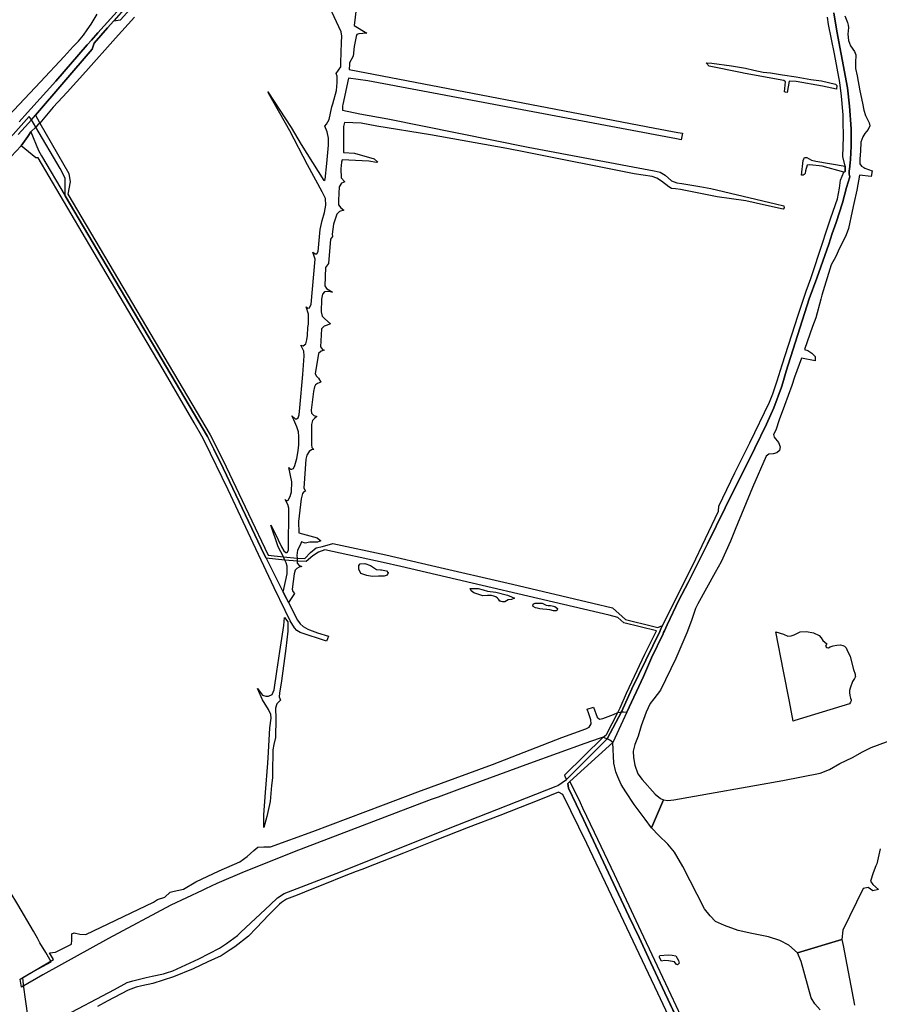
# Model space of a CAD drawing. Header units: metres. Extents: x 89872 to 99175, y 455036 to 468911.
# Tile 6 of 196: x 93513 to 94554, y 456951 to 458143. Entities that reach past the tile are written whole.
import ezdxf

# ---------------------------------------------------------------- set-up
doc = ezdxf.new("R2010")
doc.units = ezdxf.units.M
doc.layers.add('Gemeentegrenzen', color=7, linetype='KG-GEMEENTE')
doc.layers.add('Wegdeel doorgaand', color=1, linetype='Continuous')
doc.layers.add('Waterdeel', color=7, linetype='Continuous', true_color=0x00aaff)
doc.layers.add('Wegdeel', color=7, linetype='Continuous', true_color=0x9a9a9a)
doc.linetypes.add('KG-GEMEENTE', pattern='A,1,-2.25,[5,NLCS.SHX,S=1,R=0,X=0,Y=0],-2.25', length=5.5)

msp = doc.modelspace()

# ---------------------------------------------------------------- linework, layer by layer
at = {"layer": 'Gemeentegrenzen', "flags": 128}
msp.add_lwpolyline([(97736.2, 461461.6), (97722.8, 461451.4), (97643.4, 461391.1), (97637.9, 461386.9), (97635.9, 461384.8), (97632.4, 461381.4), (97629.7, 461379), (97628.5, 461377.9), (97618.3, 461366.6), (97622.9, 461362.1), (97644.5, 461342.1), (97654.1, 461333.2), (97654.8, 461332.5), (97668.2, 461320.1), (97673.5, 461315.2), (97671.2, 461312.8), (97688, 461297), (97704.7, 461281.5), (97703.5, 461280.3), (97703, 461279.7), (97685.6, 461261.7), (97673.9, 461249.2), (97664.5, 461239.7), (97655.5, 461230.1), (97646.9, 461220.5), (97634, 461206.5), (97628.1, 461200.1), (97619.1, 461191.5), (97610.1, 461182.8), (97601.9, 461175), (97593.6, 461164.1), (97583.3, 461150.5), (97575.4, 461140.6), (97556.7, 461120.6), (97540, 461103.1), (97526.5, 461088.5), (97518.1, 461079.9), (97502.9, 461064.2), (97490.7, 461052.3), (97490.4, 461052), (97491, 461052), (97481.8, 461043.2), (97478.3, 461039.5), (97464.3, 461024.7), (97447.3, 461006.8), (97438.9, 460995.2), (97427.6, 460980.2), (97433.1, 460974.8), (97444.1, 460964.3), (97430.9, 460944.4), (97429, 460939), (97426.1, 460933.7), (97423, 460928.7), (97419.9, 460923.5), (97409.7, 460906.4), (97405.5, 460898.7), (97432.6, 460871.3), (97442.4, 460861.8), (97460.7, 460843.5), (97468.7, 460835.3), (97476.3, 460827.4), (97485.3, 460816.7), (97491.4, 460810.6), (97497.6, 460804.9), (97502.7, 460800.2), (97513.2, 460790.8), (97515.3, 460788.8), (97509.7, 460777.8), (97503.7, 460765.9), (97496.9, 460752.8), (97489.1, 460737.3), (97482.3, 460724.1), (97475.1, 460709.2), (97465.6, 460691.7), (97459, 460678), (97448.1, 460655.4), (97436.5, 460632), (97428.8, 460616.3), (97420.1, 460597.6), (97408, 460572.8), (97390.9, 460536.6), (97387.9, 460530.4), (97383.7, 460522.3), (97378.2, 460512.7), (97375.2, 460506.2), (97367.4, 460489.9), (97355.1, 460464.8), (97352.2, 460459.2), (97351.3, 460457.5), (97340.5, 460436.8), (97338.7, 460433.3), (97341, 460432.1), (97335, 460418.3), (97328.7, 460404.9), (97312.8, 460368.3), (97304.7, 460349.9), (97303.9, 460348), (97301.6, 460343.1), (97297.8, 460334.4), (97292, 460321.9), (97282.2, 460299.1), (97272.9, 460277.5), (97267.1, 460263.5), (97255, 460232.1), (97243.6, 460201), (97226.7, 460156.4), (97214.5, 460124.9), (97200.9, 460087), (97190.9, 460060.3), (97183.1, 460039.5), (97179.3, 460029.2), (97162.5, 459986.4), (97148.2, 459959.5), (97139.9, 459942.1), (97125.9, 459913.7), (97111.1, 459883.2), (97096.8, 459853.1), (97077.5, 459811.4), (97074.5, 459796.9), (97072.2, 459787.7), (97064.3, 459757.3), (97058.9, 459736.8), (97049.4, 459699.6), (97043.7, 459677.9), (97023.5, 459598.6), (97052.6, 459591.3), (97102.1, 459579.4), (97133, 459572), (97181.1, 459560.3), (97172.7, 459527.3), (97153.6, 459455.4), (97140.9, 459406.6), (97129.6, 459363.2), (97109.5, 459285.7), (97107.1, 459277.4), (97106.3, 459274.7), (97100.3, 459276.8), (97087.7, 459281.8), (97077.1, 459286.2), (97072.1, 459289.1), (97052.4, 459299.7), (97039.2, 459304.2), (97026, 459309.8), (97018.8, 459312.2), (96990, 459322.5), (96972.7, 459332.8), (96958.3, 459340.9), (96946.9, 459346.7), (96933.1, 459354.3), (96912.5, 459365.2), (96906.5, 459367.2), (96897.4, 459370.3), (96879.4, 459376.3), (96866.6, 459382), (96863, 459383.8), (96845, 459393.8), (96825.2, 459401.3), (96782.3, 459417.1), (96773.9, 459420.3), (96769.3, 459422.9), (96760.3, 459429.3), (96755.9, 459431.4), (96750.3, 459433.4), (96742.3, 459436.2), (96732.3, 459439.4), (96722.9, 459442.9), (96717.3, 459444.9), (96712.4, 459447.3), (96706.4, 459449.9), (96702, 459452.2), (96698.6, 459455), (96692.6, 459459), (96689, 459461.8), (96685, 459465), (96680, 459468.6), (96672.8, 459472.4), (96657.8, 459477.1), (96657.6, 459475.1), (96656.7, 459435.5), (96656, 459412.7), (96657.7, 459376.7), (96658.8, 459351.1), (96659.7, 459331.1), (96659.9, 459326.7), (96656.2, 459313.8), (96656.6, 459313.4), (96657.7, 459312.2), (96658.2, 459311.7), (96659.9, 459310), (96660.3, 459309.6), (96663.5, 459306.8), (96668.2, 459303.6), (96668.1, 459290.3), (96668.3, 459272), (96668.4, 459268.5), (96668.5, 459247.5), (96668.9, 459223.8), (96669.6, 459196), (96670.1, 459166.1), (96670.8, 459139), (96671.1, 459114.6), (96672.2, 459058.4), (96672.7, 459039.5), (96673.3, 459021.3), (96673.6, 459009.3), (96674, 458987), (96674.5, 458960.5), (96675.3, 458925.9), (96675.9, 458887.6), (96676.6, 458851.5), (96677.7, 458818.5), (96678.3, 458798.6), (96679, 458760.9), (96679.5, 458734.2), (96680.3, 458698.8), (96681.1, 458667.3), (96681.5, 458642.2), (96682, 458617.3), (96682.4, 458593.8), (96683, 458559.7), (96683.6, 458531), (96684.4, 458490.9), (96685, 458462.3), (96685.4, 458455.6), (96685.7, 458450.6), (96685.9, 458406.7), (96686.4, 458381.4), (96688, 458326.6), (96689.1, 458297.5), (96689.3, 458290.6), (96690.2, 458266.1), (96690.8, 458245.4), (96691.4, 458221.1), (96691.8, 458203.7), (96692.6, 458178.8), (96692.9, 458163.7), (96693.4, 458144), (96694.1, 458123.3), (96694.8, 458104.6), (96695.5, 458088.9), (96696, 458068.5), (96696.6, 458055.1), (96696.6, 458039.5), (96696.7, 458034.2), (96696.6, 458022), (96696.8, 458011), (96697, 457988.1), (96697.5, 457966.7), (96698.2, 457947.6), (96698.6, 457936.4), (96699.1, 457926), (96700.7, 457864.9), (96702.3, 457822.4), (96703.3, 457771.2), (96703.6, 457760.6), (96704.4, 457757.7), (96704.9, 457756.1), (96706.7, 457751.7), (96706.7, 457748.3), (96706.8, 457733.9), (96706.8, 457732.7), (96707.1, 457718.6), (96708.9, 457669.7), (96710.4, 457613.9), (96711.5, 457560.8), (96713, 457518.3), (96713.4, 457481.3), (96714.5, 457424.2), (96714.5, 457420.8), (96714.4, 457415.6), (96718.4, 457134), (96719.8, 457039.5), (96720.5, 456988.7), (96724.6, 456712.1), (96723.6, 456704), (96722.8, 456698.4), (96721.6, 456694.5), (96720.3, 456690.8), (96718, 456686.5), (96714.5, 456682.2), (96717.7, 456679.6), (96721.2, 456676.9), (96721, 456566.8), (96720.9, 456459.3), (96720.8, 456411.1), (96721.3, 456374.8), (96723, 456237.3), (96724, 456152.7), (96725.3, 456075.1), (96725.8, 456039.5), (96727.9, 455910.5), (96728.7, 455854.7), (96730.3, 455775), (96730.6, 455747.3), (96732.2, 455584.4), (96733.1, 455498.8), (96734.4, 455416.4), (96727.6, 455416.3), (96687.8, 455415.7), (96679.3, 455415.4), (96676.3, 455415.2), (96670.6, 455414.8), (96661.4, 455413.9), (96652.7, 455412.2), (96644.1, 455410.7), (96635.5, 455408.4), (96627.5, 455405.9), (96623.7, 455404.8), (96612.4, 455400.3), (96604.6, 455397), (96597.5, 455393.7), (96590.4, 455390), (96583.6, 455386.1), (96576.7, 455382), (96570.2, 455377.7), (96564.1, 455373.2), (96558.1, 455368.4), (96552, 455363.4), (96546.2, 455357.9), (96540.5, 455352.4), (96533.2, 455344), (96460.4, 455256.8), (96414.5, 455201.8), (96378.3, 455158.5), (96334.2, 455105.7), (96289.7, 455052.5), (96285.3, 455047.2), (96281.4, 455042.5), (96278.9, 455039.5), (96176.6, 455126.5), (96049.6, 455235), (95982, 455291.8), (95946.4, 455321.6), (95918.4, 455344.9), (95871.9, 455383.8), (95754.3, 455482.1), (95730.2, 455501.1), (95705.2, 455523.4), (95702.1, 455525.8), (95695.7, 455530.6), (95695.2, 455531.1), (95682.9, 455531.7), (95670.5, 455540.1), (95646.3, 455556.9), (95636.8, 455565), (95610.3, 455587.3), (95579.4, 455613.1), (95528.1, 455656), (95503.3, 455676.8), (95490.2, 455688.3), (95486.2, 455691.9), (95457.2, 455715.8), (95390.7, 455770.5), (95380, 455779.3), (95351, 455803.3), (95324.7, 455825), (95310.3, 455836.7), (95287, 455855.5), (95284.4, 455857.9), (95282.7, 455858.2), (95280.4, 455857.8), (95279.7, 455857.5), (95277.9, 455856.7), (95276.3, 455855), (95213.1, 455906.1), (95215.7, 455919.9), (95216.6, 455924.6), (95202.2, 455936.6), (95173.2, 455951.4), (95165.6, 455951.5), (95155.2, 455947.1), (95147.6, 455949.7), (95105.4, 455939), (95095.4, 455936.5), (95040.4, 455988.4), (95021.9, 456005.1), (95012.3, 456013.5), (95004, 456021.1), (94988.2, 456035.2), (94983.6, 456039.2), (94983.2, 456039.5), (94977.8, 456044.1), (94965.6, 456054.2), (94944.4, 456071.6), (94891.4, 456115.1), (94831.9, 456169.2), (94814.9, 456183.2), (94792.9, 456201.2), (94785.9, 456207.2), (94779, 456213.2), (94772.9, 456218.2), (94767.5, 456222), (94763, 456225.2), (94758, 456228.5), (94754, 456231.2), (94749, 456234.2), (94744.7, 456237.5), (94741, 456241.2), (94731, 456251.2), (94724, 456260.2), (94721, 456264.2), (94711, 456276.2), (94705, 456284.2), (94701.7, 456287.2), (94698, 456291.2), (94678, 456308.2), (94627.1, 456350.1), (94608.1, 456365.1), (94575.1, 456389.1), (94570.1, 456393.1), (94566.3, 456396), (94563.2, 456399.1), (94560.2, 456402.1), (94555.7, 456406.7), (94553.2, 456410.1), (94550.2, 456414.1), (94547.4, 456417.5), (94545, 456420.8), (94542.2, 456425.1), (94536.7, 456432.7), (94517.6, 456463.6), (94512.2, 456473.2), (94506.8, 456482.7), (94461.4, 456454), (94444.7, 456443.3), (94438.6, 456439.6), (94431.9, 456435.8), (94421.8, 456430.6), (94412, 456426), (94403, 456421.6), (94389.3, 456416), (94367.8, 456405.7), (94356.5, 456399.6), (94346.4, 456393.5), (94335.6, 456386.6), (94326.5, 456380.6), (94314.3, 456372.2), (94298.9, 456362.2), (94290.8, 456357.2), (94285.8, 456354.8), (94279.3, 456352), (94269.1, 456347.5), (94261.1, 456345), (94252.3, 456341.4), (94244.1, 456337.2), (94236.8, 456333.2), (94228.5, 456327.6), (94216.5, 456319.2), (94204, 456310.3), (94201.6, 456308.6), (94199.5, 456306.9), (94197.4, 456304.6), (94194.8, 456300.9), (94190.1, 456290.1), (94185.9, 456275), (94181.5, 456256.1), (94180, 456249.1), (94178, 456241.3), (94175.9, 456235.7), (94173.7, 456231.4), (94171.3, 456226.5), (94165.4, 456217.4), (94156, 456203.2), (94153.6, 456199.3), (94151.7, 456195.1), (94149.4, 456189.6), (94143.9, 456175.1), (94139.9, 456163.5), (94138.2, 456157.5), (94136.5, 456149.9), (94134.7, 456138.3), (94133.8, 456132.1), (94133.7, 456126), (94133.9, 456117.1), (94134.1, 456110.1), (94133.7, 456103.5), (94132.9, 456096.9), (94131.4, 456090.3), (94127.7, 456077.6), (94123.9, 456065.7), (94122.2, 456060.3), (94121.8, 456057.7), (94121.9, 456055.1), (94124.8, 456047), (94127.3, 456041.1), (94128.1, 456039.5), (94137, 456023.2), (94143.3, 456010.8), (94149.6, 455998), (94155.3, 455986.1), (94156.4, 455983.3), (94157.5, 455979.7), (94158.1, 455975.3), (94157.5, 455971.3), (94156.5, 455966), (94152, 455949.6), (94150.4, 455945.4), (94148.2, 455941.6), (94145.3, 455938.1), (94142.3, 455935.2), (94138.9, 455932.8), (94133.3, 455929.7), (94102.1, 455912.8), (94047.9, 455883.7), (94044.1, 455881.7), (94026.3, 455893.8), (93878.4, 455994.9), (93878.4, 455994.9), (93871.9, 455999.6), (93871.3, 456000.1), (93866, 456003.7), (93856.5, 456009.9), (93813.3, 456039.5), (93783.4, 456060.1), (93708.8, 456110.4), (93700.3, 456116.6), (93692.1, 456121.4), (93685.6, 456125), (93681.3, 456126.7), (93674.4, 456128.2), (93664.1, 456128), (93646.1, 456129), (93636.4, 456130.8), (93635.4, 456138.3), (93635.2, 456139.6), (93630.5, 456173.2), (93630.3, 456174.9), (93630.2, 456175.1), (93629.1, 456183.4), (93626.3, 456203), (93625.8, 456207), (93607.6, 456336.4), (93589.6, 456464.4), (93589.5, 456465.3), (93577.1, 456553.2), (93576.2, 456559.7), (93571.8, 456591.1), (93553.8, 456719.4), (93553.7, 456719.5), (93535.8, 456847.6), (93535.4, 456849.8), (93527.8, 456904.4), (93526.4, 456914), (93517.9, 456974.9), (93517.8, 456975.2), (93516.8, 456983.7), (93521.7, 456986.4), (93525.7, 456988.7), (93551.2, 457002.7), (93544.8, 457013.7), (93537.7, 457025.7), (93534.7, 457031.1), (93529.7, 457039.5), (93510.9, 457071.8), (93492.3, 457102.8), (93472.2, 457137.5), (93459.8, 457158.5), (93440.5, 457190.7), (93424.8, 457217.1), (93414.1, 457235.4), (93411, 457240.9), (93402.2, 457256), (93392.2, 457272.6), (93383.4, 457288), (93376.7, 457299.7), (93373.6, 457307.4), (93369.7, 457313.5), (93368.5, 457315.1), (93365.1, 457319.6), (93363.9, 457321.5), (93361.5, 457326.1), (93358, 457331.6), (93344.6, 457354.4), (93326.7, 457384.9), (93312.7, 457408.5), (93302.4, 457426.1), (93295.9, 457437), (93277.6, 457469.2), (93257.9, 457503.5), (93244.6, 457526.3), (93224.7, 457560.7), (93218.3, 457572), (93215.7, 457576.5), (93204.1, 457596.7), (93187.5, 457625.1), (93187.4, 457625.2), (93173.6, 457645.9), (93171.2, 457643.1), (93167.4, 457639.1), (93161.6, 457649.4), (93143.5, 457680.6), (93125.4, 457712.4), (93106.1, 457744.9), (93081.5, 457787.1), (93058.4, 457826.8), (93051.7, 457838.3), (93044.3, 457851.1), (93021.1, 457890.5), (93007.4, 457914.1), (92991, 457942), (92964.9, 457986.7), (92948.2, 458015), (92934.4, 458039.5), (92924.5, 458057.2), (92911.6, 458079.7), (92891.1, 458113.6), (92867.7, 458152.9), (92839.4, 458200.4), (92814.3, 458242.6), (92801.7, 458263.1), (92781.7, 458295.8), (92771.1, 458313), (92751.6, 458344.9), (92729, 458381.7), (92725.9, 458386.8), (92723.7, 458390.8), (92719.9, 458397.8), (92706.3, 458422.6), (92701.1, 458431.9), (92680.1, 458469.6), (92662.1, 458501.9), (92632.6, 458554.7), (92629.8, 458559.7), (92598, 458615.3), (92579.2, 458647.9), (92567, 458669.4), (92553.5, 458692.5), (92546.1, 458705.2), (92479, 458817.9), (92472.4, 458829), (92441.2, 458881.5), (92405, 458942.7), (92402.8, 458946.3), (92347.6, 459039.5), (92336.9, 459057.5), (92287.2, 459142.8), (92243.1, 459217.5), (92237, 459227.8), (92385.3, 459363.7), (92385.9, 459364.3)], dxfattribs=at)
at = {"layer": 'Waterdeel', "lineweight": -3}
for p, q in [((93696.5, 458225.6), (93607.8, 458127.2)), ((93902.4, 458128.5), (93880.1, 458176.2)), ((93921.5, 458163.1), (93918.3, 458136.2)), ((93599.8, 458137.8), (93607.1, 458149.7)), ((93590.3, 458124.5), (93595, 458130.7)), ((93595, 458130.7), (93599.8, 458137.8)), ((93918.3, 458136.2), (93933.6, 458126.6)), ((93584.4, 458117.1), (93590.3, 458124.5)), ((93600, 458118.3), (93594.9, 458112.5)), ((93607.8, 458127.2), (93600, 458118.3)), ((93903.2, 458123.1), (93902.4, 458128.5)), ((93902.8, 458115.4), (93903.2, 458123.1)), ((93920.5, 458122.7), (93918.3, 458110.6)), ((93921.5, 458125), (93920.5, 458122.7)), ((93924, 458125.9), (93921.5, 458125)), ((93933.6, 458126.6), (93924, 458125.9)), ((93594.9, 458112.5), (93556.7, 458068.8)), ((93566.9, 458098.4), (93578, 458110.6)), ((93578, 458110.6), (93584.4, 458117.1)), ((93902.1, 458091.2), (93902.8, 458115.4)), ((93918.3, 458110.6), (93917, 458099.1)), ((93538.2, 458067.7), (93566.9, 458098.4)), ((93917, 458099.1), (93912.6, 458090.8)), ((93896.4, 458077.9), (93901.9, 458086.1)), ((93901.9, 458086.9), (93902.1, 458091.2)), ((93901.9, 458086.1), (93901.9, 458086.9)), ((93912.5, 458088.2), (93912.2, 458084)), ((93912.2, 458084), (93912.2, 458082.8)), ((93912.2, 458082.8), (94282.2, 458011.9)), ((93912.6, 458090.8), (93912.5, 458088.2)), ((94348.1, 458087), (94344.5, 458090.8)), ((94344.5, 458090.8), (94351.2, 458090.5)), ((94386.1, 458079.1), (94348.1, 458087)), ((94351.2, 458090.5), (94375.4, 458087.3)), ((94375.4, 458087.3), (94387.2, 458085.3)), ((94387.2, 458085.3), (94392.1, 458084.4)), ((94392.1, 458084.4), (94402.3, 458081.9)), ((93897.5, 458074.9), (93896.4, 458077.9)), ((93897.8, 458066.9), (93897.5, 458074.9)), ((93911.2, 458072.3), (93904.4, 458040.5)), ((93934.9, 458068.9), (93911.2, 458072.3)), ((94391.6, 458078), (94386.1, 458079.1)), ((94438.5, 458069.4), (94391.6, 458078)), ((94402.3, 458081.9), (94413.6, 458079.7)), ((94413.6, 458079.7), (94422.4, 458078.6)), ((94422.4, 458078.6), (94437.1, 458076.2)), ((94437.1, 458076.2), (94453.7, 458074.1)), ((94453.7, 458074.1), (94471.3, 458070.9)), ((94471.3, 458070.9), (94484.4, 458069)), ((93499.6, 458026.7), (93538.2, 458067.7)), ((93556.7, 458068.8), (93526.5, 458035.1)), ((93896.9, 458057.5), (93897.8, 458066.9)), ((94308.7, 457998.8), (93934.9, 458068.9)), ((94440.4, 458068), (94438.5, 458069.4)), ((94439.4, 458055.9), (94440.4, 458068)), ((94445.1, 458068.6), (94442.5, 458055.1)), ((94453.7, 458068.4), (94445.1, 458068.6)), ((94485.5, 458062.5), (94453.7, 458068.4)), ((94484.4, 458069), (94501.2, 458064.9)), ((94502.3, 458059.2), (94485.5, 458062.5)), ((94501.2, 458064.9), (94502.7, 458063.5)), ((94502.7, 458063.5), (94502.3, 458059.2)), ((93814.4, 458054.1), (93813.8, 458055.7)), ((93813.8, 458055.7), (93841.8, 458012.5)), ((93840.1, 458008.5), (93814.4, 458054.1)), ((93892.2, 458041.2), (93896.9, 458057.5)), ((94440.8, 458055.3), (94439.4, 458055.9)), ((94442.5, 458055.1), (94440.8, 458055.3)), ((93526.5, 458035.1), (93522.5, 458030.6)), ((93887.8, 458022.3), (93891.2, 458037.5)), ((93891.2, 458037.5), (93892.2, 458041.2)), ((93904.2, 458038.8), (93903.9, 458035)), ((93903.9, 458035), (93904.1, 458033.5)), ((93904.4, 458040.5), (93904.2, 458038.8)), ((93522.5, 458030.6), (93512.4, 458019.3)), ((93904.1, 458033.5), (93925.2, 458029.3)), ((93925.2, 458029.3), (93959.1, 458022.9)), ((93959.1, 458022.9), (94128.8, 457988.7)), ((93841.8, 458012.5), (93854.1, 457992.2)), ((93882.7, 458014.4), (93884.9, 458016.8)), ((93885.6, 458007.2), (93882.7, 458014.4)), ((93884.9, 458016.8), (93887.8, 458022.3)), ((93906.4, 458018.7), (93905.2, 458013.9)), ((93905.2, 458013.9), (93905.4, 457982.3)), ((93926.6, 458017.8), (93906.4, 458018.7)), ((93945.5, 458014.3), (93926.6, 458017.8)), ((94010.6, 458003.7), (93945.5, 458014.3)), ((94282.2, 458011.9), (94310.4, 458006.7)), ((93861.7, 457967.4), (93840.1, 458008.5)), ((93887, 457999.7), (93885.6, 458007.2)), ((93887.3, 457991.1), (93887, 457999.7)), ((94103, 457987.1), (94010.6, 458003.7)), ((94310.4, 458006.7), (94316, 458005.7)), ((94316, 458005.7), (94314.2, 457997.8)), ((93854.1, 457992.2), (93881.4, 457948.5)), ((93885.1, 457969), (93887.3, 457991.1)), ((94125.9, 457982.7), (94103, 457987.1)), ((94128.8, 457988.7), (94281.7, 457960.2)), ((94314.2, 457997.8), (94308.7, 457998.8)), ((93905.4, 457982.3), (93918.5, 457981.4)), ((93918.5, 457981.4), (93942.4, 457974.8)), ((94257.3, 457956.7), (94125.9, 457982.7)), ((94462.9, 457974.8), (94463.5, 457976.2)), ((94463.5, 457976.2), (94466.4, 457976.4)), ((94466.4, 457976.4), (94472.2, 457973)), ((93879.4, 457934.9), (93861.7, 457967.4)), ((93882.9, 457949.8), (93885.1, 457969)), ((93902.9, 457970.7), (93902, 457962.7)), ((93903.5, 457973.6), (93902.9, 457970.7)), ((93935.8, 457971.7), (93903.5, 457973.6)), ((93945.2, 457970.3), (93935.8, 457971.7)), ((93942.4, 457974.8), (93946.9, 457970.6)), ((93946.9, 457970.6), (93945.2, 457970.3)), ((94460, 457954.9), (94462, 457972.6)), ((94462, 457972.6), (94462.9, 457974.8)), ((94466.8, 457967), (94464.8, 457960)), ((94469.9, 457967.5), (94466.8, 457967)), ((94485.2, 457965.6), (94469.9, 457967.5)), ((94472.2, 457973), (94477.5, 457971.8)), ((94477.5, 457971.8), (94512.8, 457965.7)), ((94511.3, 457958.7), (94485.2, 457965.6)), ((94512.8, 457965.7), (94513, 457962.7)), ((93902, 457962.7), (93902.3, 457951.5)), ((93902.3, 457951.5), (93906.8, 457946.7)), ((94279, 457953.1), (94257.3, 457956.7)), ((94284.8, 457951.2), (94279, 457953.1)), ((94281.7, 457960.2), (94288.8, 457958.6)), ((94288.8, 457958.6), (94294.8, 457954.7)), ((94294.8, 457954.7), (94302.5, 457948)), ((94461.9, 457954.8), (94460, 457954.9)), ((94463.1, 457955.6), (94461.9, 457954.8)), ((94464.3, 457956.9), (94463.1, 457955.6)), ((94464.8, 457960), (94464.3, 457956.9)), ((94512.9, 457959.4), (94511.3, 457958.7)), ((94513, 457962.7), (94512.9, 457959.4)), ((93881.4, 457948.5), (93882.9, 457949.8)), ((93900.1, 457940.7), (93899.4, 457924.7)), ((93902.9, 457945.1), (93900.1, 457940.7)), ((93906.8, 457946.7), (93902.9, 457945.1)), ((94290.5, 457947.7), (94284.8, 457951.2)), ((94299.5, 457940.7), (94290.5, 457947.7)), ((94302.7, 457938.7), (94299.5, 457940.7)), ((94302.5, 457948), (94308.9, 457945.7)), ((94308.9, 457945.7), (94314.9, 457944.8)), ((94314.9, 457944.8), (94336.7, 457941.2)), ((94336.7, 457941.2), (94350.2, 457938.7)), ((93883.6, 457926.7), (93879.4, 457934.9)), ((94307.5, 457938.2), (94302.7, 457938.7)), ((94313.5, 457937.5), (94307.5, 457938.2)), ((94358, 457928.5), (94313.5, 457937.5)), ((94350.2, 457938.7), (94428.4, 457920.2)), ((94392.6, 457923.7), (94358, 457928.5)), ((93882.2, 457909.8), (93883.7, 457918.6)), ((93883.7, 457918.6), (93883.6, 457926.7)), ((93899.4, 457924.7), (93899.4, 457918.9)), ((93899.4, 457918.9), (93902, 457915.4)), ((94417.7, 457918.2), (94392.6, 457923.7)), ((94437.6, 457913.8), (94417.7, 457918.2)), ((94428.4, 457920.2), (94438.7, 457917.8)), ((94438.7, 457917.8), (94438.9, 457915.4)), ((93879.3, 457900), (93882.2, 457909.8)), ((93897.3, 457907.7), (93893.2, 457895.5)), ((93900.4, 457910.9), (93897.3, 457907.7)), ((93905.8, 457912.5), (93900.4, 457910.9)), ((93902, 457915.4), (93905.8, 457912.5)), ((94438.9, 457915.4), (94437.6, 457913.8)), ((93877.1, 457889.3), (93879.3, 457900)), ((93893.2, 457895.5), (93891.6, 457883.4)), ((93874.5, 457862.4), (93877.1, 457889.3)), ((93891.9, 457880.8), (93889.7, 457877.6)), ((93891.6, 457883.4), (93891.9, 457880.8)), ((93889.7, 457877.6), (93887.1, 457847.9)), ((93871.1, 457853.3), (93868.2, 457861.5)), ((93868.2, 457861.5), (93871.1, 457859.7)), ((93871.1, 457859.7), (93873, 457859.7)), ((93873, 457859.7), (93874.5, 457862.4)), ((93866.2, 457798.6), (93871.1, 457853.3)), ((93887.1, 457847.9), (93883.6, 457843.1)), ((93883.6, 457843.1), (93882.6, 457821)), ((93882.6, 457821), (93884.9, 457817.5)), ((93879.7, 457811), (93878.5, 457804.6)), ((93882.3, 457813.6), (93879.7, 457811)), ((93885.8, 457813.9), (93882.3, 457813.6)), ((93884.9, 457817.5), (93891.9, 457813.3)), ((93891.9, 457813.3), (93885.8, 457813.9)), ((93864.3, 457794.3), (93866.2, 457798.6)), ((93878.5, 457804.6), (93878.2, 457789.6)), ((93862.9, 457786.7), (93859.9, 457795.5)), ((93859.9, 457795.5), (93862.2, 457793.9)), ((93862.2, 457793.9), (93864.3, 457794.3)), ((93862.9, 457774.7), (93862.9, 457786.7)), ((93878.2, 457789.6), (93879.4, 457784.2)), ((93861.9, 457770.3), (93862.9, 457774.7)), ((93879.4, 457784.2), (93882.8, 457780.9)), ((93884.2, 457772.7), (93881.9, 457771.9)), ((93882.8, 457780.9), (93889.6, 457775.1)), ((93889.6, 457775.1), (93884.2, 457772.7)), ((93861, 457755.5), (93861.7, 457760.8)), ((93861.7, 457760.8), (93861.9, 457770.3)), ((93878.5, 457769), (93877.4, 457747)), ((93881.9, 457771.9), (93878.5, 457769)), ((93857.4, 457741.9), (93853.8, 457748.9)), ((93853.8, 457748.9), (93856.4, 457748.2)), ((93856.4, 457748.2), (93859.6, 457750.6)), ((93859.6, 457750.6), (93861, 457755.5)), ((93857.8, 457736.3), (93857.4, 457741.9)), ((93875, 457739), (93871.1, 457714.2)), ((93878.1, 457741.8), (93875, 457739)), ((93877.4, 457747), (93879.7, 457744)), ((93881.7, 457742.9), (93878.1, 457741.8)), ((93879.7, 457744), (93881.7, 457742.9)), ((93856.1, 457713.4), (93857.8, 457736.3)), ((93852.5, 457673.3), (93856.1, 457713.4)), ((93871.1, 457714.2), (93872.4, 457711.4)), ((93871.5, 457701.1), (93870, 457698.5)), ((93873.8, 457702.5), (93871.5, 457701.1)), ((93872.4, 457711.4), (93874.9, 457709.1)), ((93877.7, 457704.2), (93873.8, 457702.5)), ((93874.9, 457709.1), (93877.7, 457704.2)), ((93868.9, 457692.9), (93866.1, 457670.4)), ((93870, 457698.5), (93868.9, 457692.9)), ((93851.6, 457664.8), (93852.5, 457673.3)), ((93866.1, 457670.4), (93866.7, 457666.6)), ((93866.7, 457666.6), (93869.4, 457664)), ((93845.3, 457658.6), (93842.8, 457663.7)), ((93842.8, 457663.7), (93846.9, 457659.8)), ((93848.9, 457650.4), (93845.3, 457658.6)), ((93846.9, 457659.8), (93848.5, 457659.8)), ((93848.5, 457659.8), (93850.3, 457661.1)), ((93850.3, 457661.1), (93851.6, 457664.8)), ((93867.8, 457657.8), (93866.7, 457653.1)), ((93870.2, 457660.5), (93867.8, 457657.8)), ((93869.4, 457664), (93872.8, 457662.7)), ((93872.8, 457662.7), (93870.2, 457660.5)), ((93850.8, 457644), (93848.9, 457650.4)), ((93851.4, 457638.6), (93850.8, 457644)), ((93866.7, 457653.1), (93866.5, 457628.3)), ((93851.3, 457628.5), (93851.4, 457638.6)), ((93848.8, 457611.7), (93850.4, 457621)), ((93850.4, 457621), (93851.3, 457628.5)), ((93863.7, 457620.5), (93860.7, 457615.8)), ((93866.5, 457622.2), (93863.7, 457620.5)), ((93866.5, 457628.3), (93867.1, 457625.4)), ((93869.5, 457622.6), (93866.5, 457622.2)), ((93867.1, 457625.4), (93869.5, 457622.6)), ((93846.5, 457603.5), (93848.8, 457611.7)), ((93859.7, 457611), (93857.4, 457575.8)), ((93860.7, 457615.8), (93859.7, 457611)), ((93842.7, 457583.5), (93839, 457600.8)), ((93839, 457600.8), (93841.1, 457598.9)), ((93841.1, 457598.9), (93842.7, 457598.9)), ((93842.7, 457598.9), (93844.9, 457599.7)), ((93844.9, 457599.7), (93846.5, 457603.5)), ((93842.5, 457571.4), (93842.7, 457583.5)), ((93840.7, 457565.8), (93842.5, 457571.4)), ((93857.3, 457571.7), (93855.7, 457569.4)), ((93859.2, 457572.5), (93857.3, 457571.7)), ((93857.4, 457575.8), (93859.2, 457572.5)), ((93838, 457556.2), (93834.6, 457562.1)), ((93834.6, 457562.1), (93836.7, 457560.8)), ((93836.7, 457560.8), (93838.1, 457561.6)), ((93838.1, 457561.6), (93840.7, 457565.8)), ((93854.1, 457563), (93850.7, 457535.5)), ((93855.7, 457569.4), (93854.1, 457563)), ((93838.9, 457551.7), (93838, 457556.2)), ((93838.6, 457501.1), (93838.9, 457551.7)), ((93850.7, 457535.5), (93851.4, 457522.1)), ((93826.2, 457504.8), (93817.2, 457531.2)), ((93817.2, 457531.2), (93822, 457522.1)), ((93822, 457522.1), (93830.1, 457504.8)), ((93851.4, 457522.1), (93873.4, 457515.8)), ((93854.6, 457511), (93852.9, 457507.1)), ((93858.8, 457509.2), (93854.6, 457511)), ((93864.7, 457510.5), (93858.8, 457509.2)), ((93873.8, 457510.8), (93864.7, 457510.5)), ((93873.4, 457515.8), (93877.7, 457512.1)), ((93877.7, 457512.1), (93873.8, 457510.8)), ((93832.5, 457492.9), (93826.2, 457504.8)), ((93830.1, 457504.8), (93833, 457500)), ((93833, 457500), (93835.3, 457498.1)), ((93837.2, 457498.1), (93838.6, 457501.1)), ((93849.7, 457500.9), (93848.9, 457494.6)), ((93852.9, 457507.1), (93849.7, 457500.9)), ((93833, 457491.7), (93832.5, 457492.9)), ((93834.3, 457488.7), (93833, 457491.7)), ((93835.7, 457485.6), (93834.3, 457488.7)), ((93835.3, 457498.1), (93837.2, 457498.1)), ((93848.9, 457494.6), (93849.2, 457491.4)), ((93849.2, 457491.4), (93849.1, 457490.2)), ((93849.1, 457490.2), (93849.1, 457487.7)), ((93849.1, 457487.7), (93849.3, 457485.1)), ((93836.9, 457481.4), (93835.7, 457485.6)), ((93836.9, 457472.3), (93836.9, 457481.4)), ((93846.9, 457476.8), (93845.4, 457472.2)), ((93848.9, 457478.6), (93846.9, 457476.8)), ((93851.7, 457480.5), (93848.9, 457478.6)), ((93849.3, 457485.1), (93851.7, 457482.4)), ((93851.7, 457482.4), (93854.9, 457481)), ((93854.9, 457481), (93851.7, 457480.5)), ((93924, 457482.2), (93925.4, 457484.3)), ((93924, 457477.9), (93924, 457482.2)), ((93926.4, 457472.6), (93924, 457477.9)), ((93925.4, 457484.3), (93931, 457484.6)), ((93931, 457484.6), (93937.8, 457482.2)), ((93937.8, 457482.2), (93945.2, 457477.6)), ((93945.2, 457477.6), (93950.1, 457477.3)), ((93950.1, 457477.3), (93951.5, 457477.2)), ((93951.5, 457477.2), (93957.5, 457475.8)), ((93957.5, 457475.8), (93959.3, 457473.3)), ((93832.2, 457450.2), (93836.9, 457472.3)), ((93845.4, 457472.2), (93843.2, 457453.9)), ((93933.5, 457470.1), (93926.4, 457472.6)), ((93939.9, 457469.1), (93933.5, 457470.1)), ((93947.6, 457469.4), (93939.9, 457469.1)), ((93954.4, 457469.4), (93947.6, 457469.4)), ((93958.3, 457470.5), (93954.4, 457469.4)), ((93959.3, 457473.3), (93958.3, 457470.5)), ((93843.2, 457453.9), (93844.1, 457451)), ((93844.1, 457451), (93846.1, 457448.6)), ((94059.8, 457451.6), (94058.5, 457454.5)), ((94058.5, 457454.5), (94068.3, 457454.5)), ((94063, 457449.4), (94059.8, 457451.6)), ((94068.3, 457454.5), (94074.5, 457452.9)), ((94074.5, 457452.9), (94079.8, 457451.3)), ((94079.8, 457451.3), (94089.7, 457450.2)), ((93836.3, 457442.4), (93832.2, 457450.2)), ((93838.8, 457437.7), (93836.3, 457442.4)), ((93846.1, 457448.6), (93838.8, 457437.7)), ((94074.2, 457445.7), (94063, 457449.4)), ((94079.5, 457446.2), (94074.2, 457445.7)), ((94081.4, 457446.2), (94079.5, 457446.2)), ((94084.6, 457446), (94081.4, 457446.2)), ((94087.3, 457445.4), (94084.6, 457446)), ((94089.7, 457444.4), (94087.3, 457445.4)), ((94089.7, 457450.2), (94103.8, 457446.5)), ((94091.8, 457443), (94089.7, 457444.4)), ((94093.1, 457441.7), (94091.8, 457443)), ((94094.7, 457439.3), (94093.1, 457441.7)), ((94095.4, 457439), (94094.7, 457439.3)), ((94096.1, 457438.8), (94095.4, 457439)), ((94097.9, 457438.5), (94096.1, 457438.8)), ((94104.6, 457440.9), (94100.6, 457438.5)), ((94103.8, 457446.5), (94108.8, 457444.6)), ((94108.6, 457441.4), (94104.6, 457440.9)), ((94112.3, 457443), (94108.6, 457441.4)), ((94108.8, 457444.6), (94112.3, 457443)), ((94100.6, 457438.5), (94097.9, 457438.5)), ((94134.5, 457434.2), (94135.7, 457436)), ((94135, 457432.6), (94134.5, 457434.2)), ((94137.7, 457431.2), (94135, 457432.6)), ((94135.7, 457436), (94137.3, 457436.9)), ((94137.3, 457436.9), (94146.1, 457436.6)), ((94140, 457430.7), (94137.7, 457431.2)), ((94143, 457430.1), (94140, 457430.7)), ((94146.8, 457429.5), (94143, 457430.1)), ((94146.1, 457436.6), (94150.6, 457434.2)), ((94151.6, 457429.1), (94146.8, 457429.5)), ((94150.6, 457434.2), (94153.3, 457434)), ((94155.3, 457428.5), (94151.6, 457429.1)), ((94153.3, 457434), (94155.9, 457433.8)), ((94159.7, 457427.6), (94155.3, 457428.5)), ((94155.9, 457433.8), (94158, 457433.5)), ((94158, 457433.5), (94161.3, 457432.6)), ((94162.8, 457427.4), (94159.7, 457427.6)), ((94161.3, 457432.6), (94164.6, 457430.3)), ((94164.1, 457428.2), (94162.8, 457427.4)), ((94164.6, 457430.3), (94164.1, 457428.2)), ((93833, 457409.9), (93833.8, 457419.4)), ((93833.8, 457419.4), (93837.9, 457414.3)), ((93828, 457378.4), (93833, 457409.9)), ((93837.9, 457414.3), (93837.9, 457402.8)), ((93837.9, 457402.8), (93835.5, 457381.8)), ((94438.1, 457354.6), (94428.9, 457402)), ((94428.9, 457402), (94438, 457399.1)), ((94438, 457399.1), (94443.4, 457397)), ((94443.4, 457397), (94447.5, 457397.1)), ((94447.5, 457397.1), (94451, 457398.6)), ((94451, 457398.6), (94458.2, 457402.1)), ((94458.2, 457402.1), (94466, 457402.4)), ((94466, 457402.4), (94474.7, 457400.7)), ((94474.7, 457400.7), (94481.5, 457397.5)), ((94481.5, 457397.5), (94483.6, 457394.8)), ((94483.6, 457394.8), (94485.9, 457391.7)), ((94485.9, 457391.7), (94490.5, 457387.4)), ((93835.5, 457381.8), (93830.4, 457342.8)), ((94490.5, 457387.4), (94489.1, 457384.8)), ((94489.1, 457384.8), (94490.4, 457383.1)), ((94490.4, 457383.1), (94492.5, 457382.5)), ((94492.5, 457382.5), (94494.7, 457383.9)), ((94494.7, 457383.9), (94498.4, 457385.3)), ((94498.4, 457385.3), (94502.9, 457386)), ((94502.9, 457386), (94507.3, 457386.5)), ((94507.3, 457386.5), (94510.2, 457385.6)), ((94510.2, 457385.6), (94512.2, 457384.8)), ((94512.2, 457384.8), (94514.1, 457382.6)), ((94514.1, 457382.6), (94514.7, 457380.5)), ((94514.7, 457380.5), (94518.9, 457372.3)), ((93824.4, 457354), (93828, 457378.4)), ((94518.9, 457372.3), (94523.1, 457356.6)), ((94523.1, 457356.6), (94524.8, 457351)), ((93821.2, 457331.8), (93824.4, 457354)), ((94445.3, 457317.8), (94438.1, 457354.6)), ((94524.3, 457345.5), (94521.9, 457341.8)), ((94525.2, 457347.8), (94524.3, 457345.5)), ((94524.8, 457351), (94525.1, 457349.1)), ((94525.1, 457349.1), (94525.2, 457347.8)), ((93807.3, 457319.6), (93801, 457333.5)), ((93801, 457333.5), (93807.3, 457325.3)), ((93818.8, 457326.2), (93821.2, 457331.8)), ((93830.4, 457342.8), (93827.9, 457327.7)), ((94519.1, 457333.8), (94518.1, 457331.1)), ((94521.9, 457341.8), (94519.1, 457333.8)), ((93807.3, 457325.3), (93811.2, 457324)), ((93814.4, 457307.9), (93807.3, 457319.6)), ((93811.2, 457324), (93814.6, 457324.3)), ((93814.6, 457324.3), (93818.8, 457326.2)), ((93827.9, 457327.7), (93827.4, 457323.5)), ((93827.4, 457323.5), (93828.9, 457319.2)), ((94518.1, 457331.1), (94518.2, 457328.6)), ((94518.2, 457328.6), (94518.4, 457325.1)), ((94518.4, 457325.1), (94519.5, 457321.6)), ((94519.5, 457321.6), (94520.2, 457319.8)), ((94520.2, 457319.8), (94520, 457318.5)), ((93817.1, 457302.1), (93814.4, 457307.9)), ((93824.5, 457314.8), (93823.1, 457309.6)), ((93823.1, 457309.6), (93823.5, 457297)), ((93828.9, 457319.2), (93824.5, 457314.8)), ((94449.9, 457294.1), (94445.3, 457317.8)), ((94518.3, 457314.8), (94452.1, 457294.8)), ((94519.2, 457316.8), (94518.3, 457314.8)), ((94520, 457318.5), (94519.2, 457316.8)), ((93816.2, 457285.7), (93817.7, 457297.5)), ((93817.7, 457297.5), (93817.1, 457302.1)), ((93823.5, 457297), (93822.9, 457274)), ((93814.3, 457256.3), (93816.2, 457285.7)), ((94452.1, 457294.8), (94449.9, 457294.1)), ((93822.9, 457274), (93821, 457265.5)), ((94544.4, 457262.1), (94594.4, 457280.7)), ((93821, 457265.5), (93819.8, 457259.2)), ((94534, 457256.7), (94544.4, 457262.1)), ((93813.5, 457243.1), (93814.3, 457256.3)), ((93819.8, 457259.2), (93819.3, 457230.9)), ((94506.6, 457242.6), (94521.7, 457249.9)), ((94521.7, 457249.9), (94534, 457256.7)), ((93811, 457207.5), (93813.5, 457243.1)), ((94494, 457235.5), (94506.6, 457242.6)), ((93819.3, 457225.5), (93818.1, 457216.2)), ((93819.3, 457230.9), (93819.3, 457225.5)), ((94437.2, 457222.1), (94482.7, 457230.8)), ((94482.7, 457230.8), (94494, 457235.5)), ((93818.1, 457216.2), (93816.5, 457196.5)), ((94305.5, 457198.6), (94437.2, 457222.1)), ((93808.9, 457180.4), (93811, 457207.5)), ((93816.5, 457196.5), (93812.3, 457178.7)), ((94278.3, 457164.6), (94292.9, 457198.8)), ((94292.9, 457198.8), (94297.9, 457198)), ((94297.9, 457198), (94305.5, 457198.6)), ((93808.9, 457165), (93808.9, 457180.4)), ((93812.3, 457178.7), (93808.9, 457165)), ((94287, 457155.5), (94278.3, 457164.6)), ((94298.2, 457145), (94287, 457155.5)), ((94306.1, 457135.3), (94298.2, 457145)), ((94316.3, 457118), (94306.1, 457135.3)), ((94555.4, 457139.2), (94551.1, 457121)), ((94342.6, 457066.8), (94316.3, 457118)), ((94550.2, 457118.9), (94546.6, 457110.3)), ((94551.1, 457121), (94550.2, 457118.9)), ((94546.6, 457110.3), (94543.7, 457100.4)), ((94543.7, 457100.4), (94546.4, 457096.2)), ((94546.4, 457096.2), (94553.1, 457090.2)), ((94534.8, 457091.5), (94510.2, 457040.9)), ((94540.6, 457092.7), (94534.8, 457091.5)), ((94546.5, 457088.4), (94540.6, 457092.7)), ((94553.1, 457090.2), (94546.5, 457088.4)), ((94349.4, 457058.2), (94342.6, 457066.8)), ((94356, 457051.4), (94349.4, 457058.2)), ((94366.7, 457046.4), (94356, 457051.4)), ((94383.2, 457040.4), (94366.7, 457046.4)), ((94399.7, 457036.7), (94383.2, 457040.4)), ((94420.1, 457032.8), (94399.7, 457036.7)), ((94510.2, 457040.9), (94508.8, 457029.8)), ((94433.6, 457028.4), (94420.1, 457032.8)), ((94444.6, 457022.9), (94433.6, 457028.4)), ((94455.3, 457013.3), (94444.6, 457022.9)), ((94508.8, 457029.8), (94455.3, 457013.3)), ((94288.2, 457009.3), (94288.3, 457010.3)), ((94288.3, 457010.3), (94298.5, 457011)), ((94298.5, 457011), (94303.4, 457010.6)), ((94303.4, 457010.6), (94307.7, 457009.7)), ((94307.7, 457009.7), (94310.9, 457004.1)), ((94288, 457007.7), (94288.2, 457009.3)), ((94290.3, 457003.4), (94288, 457007.7)), ((94293.9, 457004.1), (94290.3, 457003.4)), ((94298.8, 457003.7), (94293.9, 457004.1)), ((94306, 457002.4), (94298.8, 457003.7)), ((94308.3, 456999.8), (94306, 457002.4)), ((94310, 456999.1), (94308.3, 456999.8)), ((94311.9, 457001.1), (94310, 456999.1)), ((94310.9, 457004.1), (94311.9, 457001.1))]:
    msp.add_line(p, q, dxfattribs=at)
for points in [[(94512.4, 458147.8), (94515.8, 458139.8), (94516.4, 458136.6), (94516.9, 458133.7), (94516.2, 458125.4), (94516.7, 458117.9), (94519.3, 458111.3), (94524, 458104.8), (94525.6, 458100.6), (94525.8, 458100), (94525.4, 458091.2), (94525.5, 458083.9), (94527.3, 458075.1), (94530.8, 458056.8), (94533.8, 458042), (94535.3, 458033.4), (94537.5, 458027.1), (94539.4, 458023.1), (94542.1, 458018.4), (94542.9, 458014.5), (94540.7, 458010), (94536.8, 458005.4), (94534.1, 458001.3), (94531.9, 457994.8), (94531.5, 457984), (94530.5, 457974.6), (94530.7, 457968.7), (94532.7, 457965.9), (94535.3, 457964.1), (94536.5, 457963.2), (94545.6, 457960), (94544.5, 457953.3), (94530.4, 457954.7), (94526.9, 457936.6), (94523.4, 457920.7), (94521.4, 457911.4), (94516.9, 457890.2), (94514, 457882.7), (94510.6, 457875), (94506.1, 457866.6), (94501.4, 457856.4), (94495.9, 457846.5), (94484.8, 457809.7), (94483.2, 457804.8), (94477.3, 457782.2), (94473.2, 457771.6), (94463.8, 457743.7), (94467.8, 457742.5), (94472.5, 457739.5), (94476.6, 457735.2), (94476.6, 457730.1), (94459.9, 457733.4), (94451.7, 457710.5), (94448.1, 457700.4), (94443.8, 457688.2), (94439.5, 457676.2), (94432.8, 457658.9), (94428.7, 457646.3), (94426.2, 457640.8), (94426.8, 457637.7), (94432.3, 457631.2), (94434.3, 457625.9), (94433.3, 457621.7), (94430.2, 457618.8), (94425.7, 457617.4), (94420.3, 457617), (94417.2, 457614.8), (94400.7, 457576.7), (94379.8, 457526.1), (94374, 457512), (94362.7, 457486.6), (94355.4, 457474), (94334.3, 457435.9), (94331.7, 457430.2), (94326.8, 457415.8), (94321.3, 457400.9), (94307.9, 457369.7), (94289.4, 457331.5), (94281.2, 457321), (94276.5, 457315.2), (94271.8, 457304.8), (94265.7, 457288.4), (94262, 457275.8), (94258.3, 457265.6), (94256, 457257.7), (94256.5, 457250.1), (94258.3, 457240.5), (94261.7, 457230.2), (94267.2, 457223.2), (94282.9, 457205.4), (94289.2, 457200.1), (94292.9, 457198.8), (94278.3, 457164.6), (94270.5, 457175.1), (94257.5, 457193), (94247.1, 457208.5), (94241.6, 457217.4), (94237.7, 457226.4), (94235, 457232.6), (94234.6, 457234.3), (94232.6, 457243.1), (94231.4, 457268.2), (94227.9, 457270.8), (94224.5, 457272.4), (94222.4, 457273.3), (94219.8, 457274.5), (94215, 457273.1), (94197.6, 457266.8), (94130.5, 457242.8), (94045.6, 457211.7), (94020.1, 457202.1), (94011.5, 457198.9), (93983, 457188.1), (93845.5, 457135.8), (93810.4, 457121.7), (93785, 457111.7), (93751.9, 457097.5), (93738.3, 457091.1), (93734, 457089.1), (93696.2, 457071.3), (93620.6, 457030.8), (93541.1, 456986.9), (93515.5, 456972), (93515.3, 456971.9), (93513.9, 456981.6), (93553.9, 457005.2), (93549.1, 457013.4), (93556.6, 457014.4), (93575.7, 457023.8), (93576.4, 457028.8), (93576.1, 457036.4), (93579.3, 457037.8), (93586.1, 457036), (93593.3, 457035.7), (93675, 457074.9), (93680.1, 457078.1), (93689.1, 457081), (93695.5, 457086.8), (93700.2, 457088.2), (93711.4, 457090.7), (93726.5, 457099.4), (93754.7, 457112.7), (93779.9, 457123.8), (93788.5, 457130), (93796.8, 457137.2), (93801.5, 457141.5), (93808.7, 457141.9), (93816.7, 457141.9), (93868.2, 457160.4), (93953.9, 457192.7), (93995.5, 457208.5), (94085.6, 457241.4), (94169.6, 457274), (94198.7, 457284.5), (94202.9, 457286.7), (94205.1, 457290.6), (94204.8, 457295.7), (94202.6, 457302.6), (94200.5, 457308.5), (94208.1, 457311), (94212.6, 457298.9), (94215.3, 457296.5), (94219.2, 457297.2), (94232.1, 457302.1), (94237.4, 457304.3), (94240, 457304.9), (94242, 457305.3), (94244.4, 457305.1), (94248.5, 457304.7), (94268.6, 457348.1), (94278.3, 457370.7), (94292.3, 457399.6), (94293, 457401.2), (94294.1, 457403.3), (94297.4, 457410.4), (94311.5, 457440.4), (94322.7, 457461.6), (94346.2, 457508.5), (94367.4, 457552.3), (94403.5, 457624.5), (94417.4, 457653.3), (94426.3, 457673.1), (94435.8, 457698.2), (94437.4, 457703.6), (94441.6, 457717.7), (94469.4, 457805), (94478.7, 457830.4), (94493.2, 457871.4), (94497.1, 457884.3), (94502.1, 457897.4), (94509.8, 457921.4), (94514.3, 457939.8), (94518.4, 457952.9), (94517.8, 457956), (94517.9, 457960.3), (94518.1, 457962.1), (94519, 457969.8), (94519.4, 457974), (94520.1, 457990), (94520, 458010.9), (94518.3, 458038.5), (94515.8, 458060.8), (94508.1, 458101.3), (94502.6, 458129.2), (94499.1, 458151.5)], [(94482.4, 456944.5), (94476, 456951.7), (94471.8, 456958.8), (94459.5, 457002.8), (94455.3, 457013.3), (94508.8, 457029.8), (94510.3, 457022.4), (94524.1, 456950)]]:
    msp.add_lwpolyline(points, dxfattribs=at)
at = {"layer": 'Wegdeel'}
for p, q in [((94177, 457218.5), (94178.5, 457219.9)), ((94177.6, 457213), (94177, 457218.5)), ((94187, 457193.4), (94177.6, 457213)), ((94178.5, 457219.9), (94179.5, 457220.7)), ((94179.5, 457220.7), (94191.8, 457195.4)), ((94195.9, 457175), (94187, 457193.4)), ((94191.8, 457195.4), (94194.9, 457189)), ((94194.9, 457189), (94208.8, 457159.6)), ((94229, 457104.3), (94195.9, 457175)), ((94208.8, 457159.6), (94232.9, 457108.6)), ((94232.9, 457108.6), (94265.5, 457039.5)), ((94250.8, 457057.8), (94229, 457104.3)), ((94263.2, 457032), (94250.8, 457057.8)), ((94265.5, 457039.5), (94301.8, 456962.8)), ((94274.6, 457007.6), (94263.2, 457032)), ((94294.5, 456965.2), (94274.6, 457007.6)), ((94342.2, 456864.5), (94294.5, 456965.2)), ((94301.8, 456962.8), (94343.6, 456874))]:
    msp.add_line(p, q, dxfattribs=at)
for points in [[(93512.4, 458019.3), (93522.5, 458030.6), (93526.5, 458035.1), (93556.7, 458068.8), (93594.9, 458112.5), (93600, 458118.3), (93607.8, 458127.2), (93696.5, 458225.6)], [(93642, 458158.6), (93627.1, 458141.7), (93619.6, 458133.2), (93603.2, 458114.6), (93600.9, 458107.3), (93532.2, 458027.4), (93534.5, 458023.2), (93537.4, 458017.9), (93572.5, 457956.9), (93574.1, 457946.7), (93571.6, 457932), (93743.9, 457640.4), (93751.9, 457624.9), (93763.3, 457601.9), (93790.1, 457544.9), (93814.1, 457495), (93832.5, 457492.9), (93849.2, 457491.4), (93858.4, 457491), (93865.2, 457498), (93872.3, 457503.7), (93880, 457505.3), (93892.4, 457508.9), (93956.5, 457495.2), (94011.9, 457482.2), (94109.9, 457459.7), (94207.3, 457436.9), (94230.9, 457431.2), (94246.8, 457416.8), (94279.4, 457408.8), (94286.1, 457407.3), (94291.8, 457409.8), (94289.8, 457405.6), (94288.3, 457402.5), (94254.4, 457333.2), (94242, 457305.3), (94224.5, 457272.4), (94177.8, 457225.7), (94176.7, 457224.6), (94175.3, 457223.2), (94173.8, 457226.9), (94173.5, 457229), (94219.8, 457274.5), (94224, 457277.9), (94237.4, 457304.3), (94240.2, 457310), (94248, 457327.7), (94254.4, 457341.5), (94270.3, 457375.1), (94279.8, 457394.4), (94284.2, 457403.4), (94244.8, 457413.1), (94237.7, 457419.6), (94227, 457422.4), (93974.6, 457481.3), (93953.2, 457486), (93882.7, 457501.2), (93874.9, 457498.7), (93868.3, 457494.1), (93860, 457487.3), (93849.1, 457487.7), (93834.3, 457488.7), (93811.5, 457491.3), (93809.4, 457495.6), (93786.5, 457543.2), (93759.7, 457600.2), (93748.4, 457623.1), (93740.4, 457638.4), (93568.1, 457930), (93568.2, 457951.4), (93562.3, 457963), (93532.6, 458013.1), (93529.8, 458017.8), (93527.3, 458022), (93524.5, 458026), (93484.9, 457981.8)]]:
    msp.add_lwpolyline(points, dxfattribs=at)
at = {"layer": 'Wegdeel doorgaand'}
for points in [[(93511.3, 458004.2), (93519.8, 458013.6), (93527.3, 458022), (93530, 458024.9), (93532.2, 458027.4), (93600.9, 458107.3), (93603.2, 458114.6), (93619.6, 458133.2), (93627.1, 458141.7), (93635.3, 458143.1), (93665.7, 458177.4)], [(93652.3, 458146.2), (93629.2, 458120.6), (93593.1, 458080.5), (93570.5, 458055.5), (93553.8, 458037.1), (93537.4, 458017.9), (93535.2, 458015.8), (93532.6, 458013.1), (93526.8, 458007.3), (93522.9, 458001.8), (93515, 457990.6), (93503, 457977.4)], [(93562.1, 456934.2), (93628.1, 456968.9), (93643.1, 456977.5), (93650, 456979.6), (93666.4, 456983.5), (93673.6, 456985.2), (93687.2, 456988.1), (93691, 456989.3), (93698.7, 456991.8), (93730, 457006.3), (93755.1, 457019), (93763.6, 457024.8), (93776.8, 457034.6), (93780.9, 457038.4), (93816.6, 457071.5), (93825.5, 457080.2), (93833.6, 457085.1), (93901.7, 457111.7), (93998, 457150.1), (94043.8, 457168.3), (94162.9, 457215.2), (94164.8, 457216), (94175.3, 457223.2), (94176.7, 457224.6), (94177.8, 457225.7), (94224.5, 457272.4), (94242, 457305.3), (94254.4, 457333.2), (94288.3, 457402.5), (94289.8, 457405.6), (94291.8, 457409.8), (94318.7, 457463.2), (94320.4, 457467.1), (94328, 457482), (94359.3, 457548), (94359.9, 457554.3), (94379.1, 457594.7), (94397.3, 457631), (94421.3, 457679.9), (94425.4, 457690), (94430.4, 457705.8), (94436.5, 457725.3), (94455.8, 457785.4), (94465.6, 457814.6), (94471.1, 457829.9), (94473.1, 457835.9), (94483.7, 457867.9), (94491.4, 457891.2), (94495.4, 457903.2), (94503.4, 457926.2), (94505.9, 457939.1), (94507.4, 457948.9), (94511.3, 457958.7), (94512.9, 457959.4), (94513, 457962.7), (94512.8, 457965.7), (94510, 457977.4), (94510.7, 458001.4), (94510.6, 458020.6), (94510.6, 458028), (94510.2, 458032.5), (94508.6, 458050.6), (94506.5, 458067.2), (94499.8, 458101.7), (94492.7, 458137.4), (94491.6, 458146.1)], [(94499.1, 458151.5), (94502.6, 458129.2), (94508.1, 458101.3), (94515.8, 458060.8), (94518.3, 458038.5), (94520, 458010.9), (94520.1, 457990), (94519.4, 457974), (94519, 457969.8), (94518.1, 457962.1), (94517.9, 457960.3), (94517.8, 457956), (94518.4, 457952.9), (94514.3, 457939.8), (94509.8, 457921.4), (94502.1, 457897.4), (94497.1, 457884.3), (94493.2, 457871.4), (94478.7, 457830.4), (94469.4, 457805), (94441.6, 457717.7), (94437.4, 457703.6), (94435.8, 457698.2), (94426.3, 457673.1), (94417.4, 457653.3), (94403.5, 457624.5), (94367.4, 457552.3), (94346.2, 457508.5), (94322.7, 457461.6), (94311.5, 457440.4), (94297.4, 457410.4), (94294.1, 457403.3), (94293, 457401.2), (94292.3, 457399.6), (94278.3, 457370.7), (94268.6, 457348.1), (94248.5, 457304.7), (94231.4, 457268.2), (94179.5, 457220.7), (94178.5, 457219.9), (94177, 457218.5), (94177.6, 457213), (94187, 457193.4), (94195.9, 457175), (94229, 457104.3), (94250.8, 457057.8), (94263.2, 457032), (94274.6, 457007.6), (94294.5, 456965.2), (94342.2, 456864.5)], [(94328.8, 456873.8), (94286, 456964.6), (94200.1, 457145.8), (94170.8, 457205.3), (94165.8, 457208), (94144, 457199.2), (94130.7, 457194), (94094.5, 457179.9), (94056.3, 457165), (94016.5, 457149.4), (93978, 457134.3), (93942.7, 457120.4), (93927.6, 457114.5), (93920.8, 457111.8), (93906.2, 457106.1), (93882.2, 457096.7), (93866.9, 457090.5), (93849.1, 457083.2), (93836.1, 457078.3), (93830.4, 457074.2), (93827.7, 457072.2), (93815.1, 457059.9), (93799.4, 457043.3), (93790.2, 457033.6), (93773.5, 457020.9), (93767.9, 457017.2), (93757, 457009.9), (93740.8, 457002.7), (93723.3, 456994.2), (93699.6, 456984.3), (93674.2, 456976.2), (93660.9, 456973.6), (93654.2, 456971.9), (93644.4, 456968.4), (93619, 456954.9), (93607.2, 456948.6)]]:
    msp.add_lwpolyline(points, dxfattribs=at)
msp.add_lwpolyline([(93821.2, 457455.5), (93799.3, 457502.7), (93765.5, 457573.9), (93737, 457633), (93733.8, 457638.9), (93724.6, 457655), (93686.9, 457719.8), (93661.1, 457763.3), (93602, 457863), (93535.7, 457975.8), (93532.8, 457975.8), (93515, 457990.6), (93522.9, 458001.8), (93526.8, 458007.3), (93536, 457984.8), (93539.6, 457978.3), (93568.1, 457930), (93740.4, 457638.4), (93748.4, 457623.1), (93759.7, 457600.2), (93786.5, 457543.2), (93809.4, 457495.6), (93811.5, 457491.3), (93827.8, 457459), (93832.2, 457450.2), (93836.3, 457442.4), (93838.8, 457437.7), (93849.7, 457416.1), (93852.8, 457411.9), (93856.6, 457408.5), (93862.3, 457405.1), (93864.3, 457404.4), (93874, 457400.9), (93887.1, 457396.7), (93886, 457393.7), (93884.9, 457390.8), (93852.8, 457401.4), (93848.8, 457403.5), (93846.1, 457407), (93840.8, 457415.4), (93834.7, 457427.9)], close=True, dxfattribs=at)

doc.saveas('drawing.dxf')
